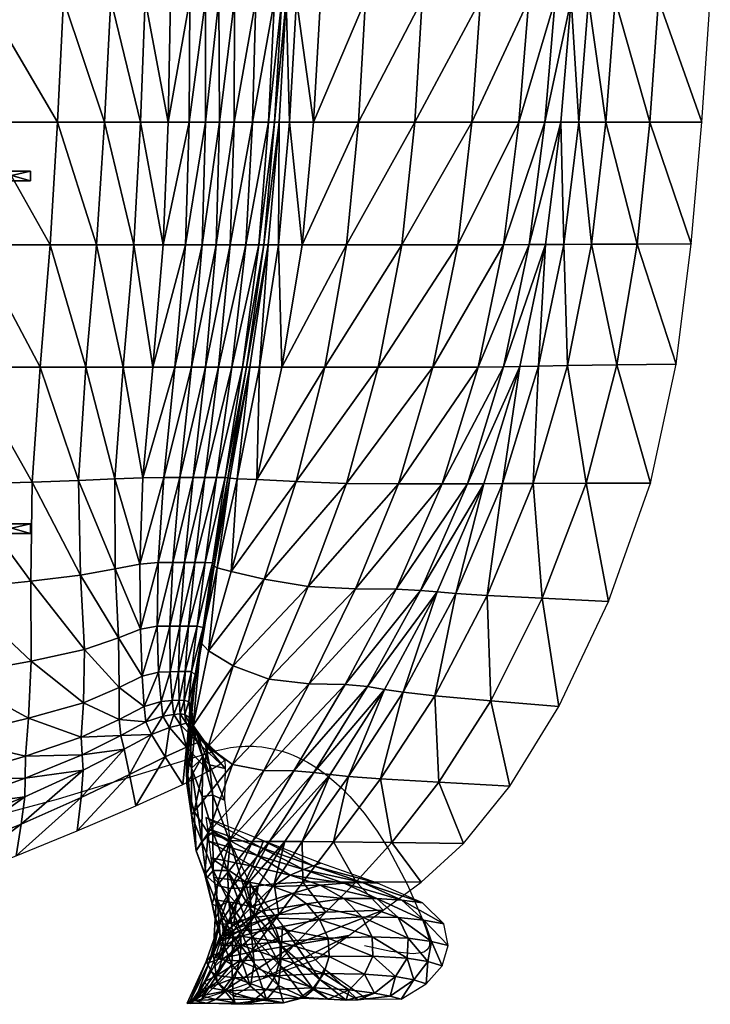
# Model space of a CAD drawing. Header units: inches. Extents: x 13.4 to 35.2, y -33.7 to 45.7.
# Tile 27 of 52: x 28.6 to 34.7, y 7.5 to 16.1. Entities that reach past the tile are written whole.
import ezdxf

# ---------------------------------------------------------------- set-up
doc = ezdxf.new("R2010")
doc.units = ezdxf.units.IN
doc.header["$MEASUREMENT"] = 0
doc.layers.get('0').update_dxf_attribs({"true_color": 0x737373})

# ---------------------------------------------------------------- blocks, each defined once
blk = doc.blocks.new('Box003')
at = {"color": 0}
mesh = blk.add_polyface(dxfattribs=at)
corners = [(0.5077, -6.1113, -0.4409), (0.8063, -6.1113, 0.1332), (0.8063, -6.1956, 0.1332), (0.5077, -6.1956, -0.4409), (0.4332, -6.1956, 0.0085), (0.2559, -6.1956, -0.5272), (0.0602, -6.1956, -0.0569), (0.4332, -6.1113, 0.0085), (0.2559, -6.1113, -0.5272), (2.1567, -6.754, 1.2188), (1.9648, -6.754, 0.9748), (1.8733, -7.8232, 1.0523), (2.3041, -6.754, 1.4484), (2.0653, -7.8232, 1.2884), (2.1908, -5.6848, 1.1491), (2.008, -5.6848, 0.9071), (2.1964, -4.6157, 1.0795), (2.0271, -4.6157, 0.8442), (0.8906, -7.8232, 0.4111), (0.9768, -6.754, 0.2627), (0.3242, -6.754, 0.1377), (0.2545, -7.8232, 0.2956), (1.2893, -7.8232, 0.5849), (1.3817, -6.754, 0.4563), (1.0413, -5.6848, 0.1905), (1.0949, -4.6157, 0.1565), (0.4124, -4.6157, 0.003), (0.3734, -5.6848, 0.0522), (1.4503, -5.6848, 0.3955), (1.507, -4.6157, 0.3687), (1.6157, -7.8232, 0.8082), (1.7088, -6.754, 0.7072), (1.7669, -5.6848, 0.6451), (1.8075, -4.6157, 0.6026)]
mesh.append_faces([[corners[k] for k in face] for face in [(0, 1, 2), (2, 3, 0), (3, 2, 4), (4, 5, 3), (6, 4, 7), (3, 5, 8), (8, 0, 3), (1, 7, 4), (4, 2, 1), (0, 8, 7), (7, 1, 0), (9, 10, 11), (12, 9, 13), (14, 15, 10), (10, 9, 14), (16, 17, 15), (15, 14, 16), (18, 19, 20), (20, 21, 18), (22, 23, 19), (19, 18, 22), (24, 25, 26), (26, 27, 24), (28, 29, 25), (25, 24, 28), (24, 19, 23), (23, 28, 24), (27, 20, 19), (19, 24, 27), (30, 31, 23), (11, 10, 31), (32, 33, 29), (29, 28, 32), (15, 17, 33), (33, 32, 15), (32, 31, 10), (10, 15, 32), (28, 23, 31), (31, 32, 28)]], dxfattribs={"vtx2": -1, "color": 0})
mesh = blk.add_polyface(dxfattribs=at)
corners = [(2.8799, -6.754, 4.624), (2.8423, -6.754, 3.9998), (2.6889, -7.8232, 4.0683), (2.1908, -5.6848, 1.1491), (2.3337, -5.6848, 1.3787), (2.332, -4.6157, 1.3091), (2.1964, -4.6157, 1.0795), (2.1567, -6.754, 1.2188), (2.3041, -6.754, 1.4484), (2.4548, -5.6848, 1.6034), (2.4268, -6.754, 1.673), (2.45, -4.6157, 1.5338), (2.5821, -5.6848, 1.9556), (2.5852, -4.6157, 1.8868), (2.5463, -6.754, 2.0247), (2.7435, -5.6848, 2.5681), (2.6838, -6.754, 2.6354), (2.7723, -4.6157, 2.5016), (2.8806, -5.6848, 3.2807), (2.9354, -4.6157, 3.2162), (2.7967, -6.754, 3.3466), (2.9354, -5.6848, 3.9337), (2.9985, -4.6157, 3.8687), (2.9748, -5.6848, 4.5568), (3.0374, -4.6157, 4.4902), (2.8026, -7.8232, 5.3175), (2.969, -6.754, 5.2483), (2.9993, -7.8232, 6.171), (3.1749, -6.754, 6.1015), (3.0657, -5.6848, 5.1798), (3.1277, -4.6157, 5.1118), (3.2746, -5.6848, 6.0322), (3.3362, -4.6157, 5.9629)]
mesh.append_faces([[corners[k] for k in face] for face in [(0, 1, 2), (3, 4, 5), (5, 6, 3), (7, 8, 4), (4, 3, 7), (9, 4, 8), (8, 10, 9), (11, 5, 4), (4, 9, 11), (9, 12, 13), (13, 11, 9), (10, 14, 12), (12, 9, 10), (15, 12, 14), (14, 16, 15), (17, 13, 12), (12, 15, 17), (15, 18, 19), (19, 17, 15), (16, 20, 18), (18, 15, 16), (21, 18, 20), (20, 1, 21), (22, 19, 18), (18, 21, 22), (21, 23, 24), (24, 22, 21), (1, 0, 23), (23, 21, 1), (25, 26, 0), (27, 28, 26), (29, 30, 24), (24, 23, 29), (31, 32, 30), (30, 29, 31), (29, 26, 28), (28, 31, 29), (23, 0, 26), (26, 29, 23)]], dxfattribs={"vtx2": -1, "color": 0})
mesh = blk.add_polyface(dxfattribs=at)
corners = [(3.6677, -5.6848, 7.343), (3.2746, -5.6848, 6.0322), (3.1749, -6.754, 6.1015), (3.7294, -4.6157, 7.2733), (3.3362, -4.6157, 5.9629), (4.1573, -5.6848, 8.8603), (4.2229, -4.6157, 8.7906), (3.5632, -6.754, 7.4126), (4.0451, -6.754, 8.9299), (4.6554, -5.6848, 10.3321), (4.5322, -6.754, 10.4017), (4.732, -4.6157, 10.2625), (5.0655, -5.6848, 11.5265), (5.1529, -4.6157, 11.4589), (4.933, -6.7538, 11.5942), (5.2911, -5.6848, 12.2117), (5.1561, -6.7531, 12.2734), (5.3816, -4.6157, 12.15), (5.4321, -5.6848, 12.6423), (5.521, -4.6157, 12.5885), (5.2985, -6.7522, 12.6961), (6.207, -5.6848, 14.3646), (6.2846, -4.6157, 14.3425), (5.9066, -4.6157, 13.5751), (5.8246, -5.6848, 13.6111), (6.6623, -5.6848, 15.2257), (6.7353, -4.6157, 15.2195), (6.0966, -6.7487, 14.3866), (6.5694, -6.747, 15.2319), (5.7002, -6.7503, 13.647), (5.5881, -5.6848, 13.0729), (5.674, -4.6157, 13.027), (5.457, -6.7514, 13.1187)]
mesh.append_faces([[corners[k] for k in face] for face in [(0, 1, 2), (3, 4, 1), (1, 0, 3), (0, 5, 6), (6, 3, 0), (7, 8, 5), (5, 0, 7), (9, 5, 8), (8, 10, 9), (11, 6, 5), (5, 9, 11), (9, 12, 13), (13, 11, 9), (10, 14, 12), (12, 9, 10), (15, 12, 14), (14, 16, 15), (17, 13, 12), (12, 15, 17), (15, 18, 19), (19, 17, 15), (16, 20, 18), (18, 15, 16), (21, 22, 23), (23, 24, 21), (25, 26, 22), (22, 21, 25), (21, 27, 28), (28, 25, 21), (24, 29, 27), (27, 21, 24), (30, 31, 19), (19, 18, 30), (24, 23, 31), (31, 30, 24), (30, 32, 29), (29, 24, 30), (18, 20, 32), (32, 30, 18)]], dxfattribs={"vtx2": -1, "color": 0})
mesh = blk.add_polyface(dxfattribs=at)
corners = [(2.9993, -7.8232, 6.171), (3.3729, -7.8232, 7.4822), (3.5632, -6.754, 7.4126), (3.8396, -7.8232, 8.9995), (4.0451, -6.754, 8.9299), (3.1241, -8.82, 7.5237), (3.5609, -8.8357, 9.041), (4.3159, -7.8232, 10.4713), (4.0159, -8.8409, 10.5128), (4.5322, -6.754, 10.4017), (4.7104, -7.8223, 11.6618), (4.933, -6.7538, 11.5942), (4.3981, -8.8407, 11.7022), (4.9321, -7.8196, 12.3351), (4.6165, -8.84, 12.372), (5.1561, -6.7531, 12.2734), (5.0755, -7.8161, 12.7498), (5.2985, -6.7522, 12.6961), (4.7611, -8.839, 12.7822), (3.1749, -6.754, 6.1015), (3.6677, -5.6848, 7.343), (5.9205, -7.802, 14.4087), (6.0966, -6.7487, 14.3866), (5.7002, -6.7503, 13.647), (5.4909, -7.8082, 13.6829), (6.4371, -7.795, 15.2381), (6.5694, -6.747, 15.2319), (5.653, -8.8351, 14.4145), (6.2139, -8.8332, 15.2265), (5.1898, -8.8368, 13.703), (5.2355, -7.8126, 13.1645), (5.457, -6.7514, 13.1187), (4.9224, -8.838, 13.1923)]
mesh.append_faces([[corners[k] for k in face] for face in [(0, 1, 2), (1, 3, 4), (4, 2, 1), (5, 6, 3), (3, 1, 5), (7, 3, 6), (6, 8, 7), (9, 4, 3), (3, 7, 9), (7, 10, 11), (11, 9, 7), (8, 12, 10), (10, 7, 8), (13, 10, 12), (12, 14, 13), (15, 11, 10), (10, 13, 15), (13, 16, 17), (17, 15, 13), (14, 18, 16), (16, 13, 14), (19, 2, 20), (21, 22, 23), (23, 24, 21), (25, 26, 22), (22, 21, 25), (21, 27, 28), (28, 25, 21), (24, 29, 27), (27, 21, 24), (30, 31, 17), (17, 16, 30), (24, 23, 31), (31, 30, 24), (30, 32, 29), (29, 24, 30), (16, 18, 32), (32, 30, 16)]], dxfattribs={"vtx2": -1, "color": 0})
mesh = blk.add_polyface(dxfattribs=at)
corners = [(0.5077, -9.1892, 0.0937), (0.8063, -9.1892, 0.6678), (0.8063, -9.2735, 0.6678), (0.5077, -9.2735, 0.0937), (0.4332, -9.2735, 0.5431), (0.2559, -9.2735, 0.0074), (0.0602, -9.2735, 0.4777), (0.4332, -9.1892, 0.5431), (0.2559, -9.1892, 0.0074), (2.0653, -7.8232, 1.2884), (1.8733, -7.8232, 1.0523), (1.7869, -8.787, 1.1718), (1.9693, -8.7836, 1.3908), (2.1567, -6.754, 1.2188), (2.1086, -8.7836, 1.6157), (2.2117, -7.8232, 1.518), (1.759, -9.54, 1.3655), (1.9212, -9.5264, 1.5587), (2.0466, -9.5264, 1.7694), (2.2237, -8.7836, 1.8387), (2.1497, -9.5264, 1.9878), (0.8906, -7.8232, 0.4111), (0.8216, -8.8243, 0.632), (1.2252, -8.8107, 0.7834), (1.2893, -7.8232, 0.5849), (0.2545, -7.8232, 0.2956), (0.1867, -8.8413, 0.5273), (0.8085, -9.6895, 0.9217), (1.2419, -9.6351, 1.054), (1.3817, -6.754, 0.4563), (1.6157, -7.8232, 0.8082), (1.7088, -6.754, 0.7072), (1.543, -8.7971, 0.9663), (1.5456, -9.5808, 1.1996)]
mesh.append_faces([[corners[k] for k in face] for face in [(0, 1, 2), (2, 3, 0), (3, 2, 4), (4, 5, 3), (6, 4, 7), (3, 5, 8), (8, 0, 3), (1, 7, 4), (4, 2, 1), (0, 8, 7), (7, 1, 0), (9, 10, 11), (11, 12, 9), (10, 9, 13), (12, 14, 15), (15, 9, 12), (12, 11, 16), (16, 17, 12), (17, 18, 14), (14, 12, 17), (19, 14, 18), (18, 20, 19), (21, 22, 23), (23, 24, 21), (25, 26, 22), (22, 21, 25), (27, 22, 26), (28, 23, 22), (29, 24, 30), (31, 30, 10), (30, 32, 11), (11, 10, 30), (24, 23, 32), (32, 30, 24), (33, 32, 23), (23, 28, 33), (16, 11, 32), (32, 33, 16)]], dxfattribs={"vtx2": -1, "color": 0})
mesh = blk.add_polyface(dxfattribs=at)
corners = [(2.0653, -7.8232, 1.2884), (2.2117, -7.8232, 1.518), (2.3041, -6.754, 1.4484), (2.3329, -7.8232, 1.7426), (2.1086, -8.7836, 1.6157), (2.2237, -8.7836, 1.8387), (2.4268, -6.754, 1.673), (2.4446, -7.8232, 2.0941), (2.5463, -6.754, 2.0247), (2.3264, -8.7836, 2.1902), (2.5625, -7.8232, 2.7042), (2.4285, -8.7836, 2.8003), (2.6838, -6.754, 2.6354), (2.6546, -7.8232, 3.4149), (2.7967, -6.754, 3.3466), (2.5041, -8.7845, 3.5076), (2.6889, -7.8232, 4.0683), (2.5269, -8.7875, 4.1507), (2.8423, -6.754, 3.9998), (2.72, -7.8232, 4.6929), (2.8799, -6.754, 4.624), (2.5458, -8.7914, 4.7617), (3.3729, -7.8232, 7.4822), (2.9993, -7.8232, 6.171), (2.7817, -8.8034, 6.2159), (3.1241, -8.82, 7.5237), (3.5632, -6.754, 7.4126), (3.1749, -6.754, 6.1015), (2.1497, -9.5264, 1.9878), (2.2408, -9.5264, 2.3393), (2.3308, -9.5264, 2.9494), (2.3947, -9.5303, 3.6464), (2.4077, -9.542, 4.2588), (2.8026, -7.8232, 5.3175), (2.969, -6.754, 5.2483), (2.6098, -8.7952, 5.3727)]
mesh.append_faces([[corners[k] for k in face] for face in [(0, 1, 2), (3, 1, 4), (4, 5, 3), (6, 2, 1), (1, 3, 6), (3, 7, 8), (8, 6, 3), (5, 9, 7), (7, 3, 5), (10, 7, 9), (9, 11, 10), (12, 8, 7), (7, 10, 12), (10, 13, 14), (14, 12, 10), (11, 15, 13), (13, 10, 11), (16, 13, 15), (15, 17, 16), (18, 14, 13), (13, 16, 18), (16, 19, 20), (17, 21, 19), (19, 16, 17), (22, 23, 24), (24, 25, 22), (26, 27, 23), (9, 5, 28), (11, 9, 29), (15, 11, 30), (17, 15, 31), (21, 17, 32), (20, 19, 33), (34, 33, 23), (33, 35, 24), (24, 23, 33), (19, 21, 35), (35, 33, 19)]], dxfattribs={"vtx2": -1, "color": 0})
mesh = blk.add_polyface(dxfattribs=at)
corners = [(-0.9218, -11.9844, 1.3868), (0.0505, -11.6618, 1.3202), (0.0628, -11.4233, 1.3637), (-0.9292, -12.2047, 1.212), (0.04, -11.8562, 1.1886), (-0.8575, -9.8527, 0.8223), (0.1429, -9.7575, 0.834), (0.1867, -8.8413, 0.5273), (-0.8822, -10.6931, 1.1552), (0.1125, -10.5146, 1.1222), (-0.9, -11.2933, 1.3777), (0.0846, -11.0553, 1.2982), (-0.9125, -11.7062, 1.4637), (0.7605, -11.4078, 1.4103), (0.7634, -11.2153, 1.4282), (1.2581, -11.2045, 1.5773), (1.2491, -11.0501, 1.5748), (0.7556, -11.57, 1.2931), (1.2666, -11.3383, 1.4634), (0.8085, -9.6895, 0.9217), (0.8216, -8.8243, 0.632), (1.2419, -9.6351, 1.054), (0.8108, -10.3871, 1.1931), (1.2767, -10.2854, 1.316), (0.7879, -10.8853, 1.3588), (1.2672, -10.7504, 1.4887), (0.7251, -11.8088, 1.0643), (1.2469, -11.5764, 1.2005), (0.6817, -12.0859, 0.7797), (1.2131, -11.8668, 0.8632), (0.0239, -12.0914, 0.9895), (0.005, -12.347, 0.7566), (-0.936, -12.4437, 1.0044), (-0.9425, -12.692, 0.7803)]
mesh.append_faces([[corners[k] for k in face] for face in [(0, 1, 2), (3, 4, 1), (5, 6, 7), (8, 9, 6), (6, 5, 8), (10, 11, 9), (9, 8, 10), (12, 2, 11), (11, 10, 12), (13, 14, 2), (2, 1, 13), (15, 16, 14), (14, 13, 15), (13, 17, 18), (18, 15, 13), (1, 4, 17), (17, 13, 1), (7, 6, 19), (20, 19, 21), (19, 22, 23), (6, 9, 22), (22, 19, 6), (24, 22, 9), (9, 11, 24), (22, 24, 25), (24, 14, 16), (16, 25, 24), (11, 2, 14), (14, 24, 11), (26, 27, 18), (18, 17, 26), (28, 29, 27), (27, 26, 28), (26, 30, 31), (31, 28, 26), (17, 4, 30), (30, 26, 17), (32, 30, 4), (33, 31, 30)]], dxfattribs={"vtx2": -1, "color": 0})
mesh = blk.add_polyface(dxfattribs=at)
corners = [(2.2045, -10.888, 3.0604), (2.1517, -10.853, 2.7826), (2.2029, -10.9485, 2.7592), (2.188, -10.7386, 3.0552), (2.2355, -11.0207, 3.6009), (2.2103, -10.8026, 3.5102), (2.1497, -9.5264, 1.9878), (2.2408, -9.5264, 2.3393), (2.3264, -8.7836, 2.1902), (2.3308, -9.5264, 2.9494), (2.185, -10.0811, 2.5037), (2.2608, -10.0811, 3.0703), (2.4285, -8.7836, 2.8003), (2.3947, -9.5303, 3.6464), (2.5041, -8.7845, 3.5076), (2.3126, -10.093, 3.7186), (2.4077, -9.542, 4.2588), (2.3169, -10.1284, 4.2977), (2.3008, -10.1757, 4.8422), (2.408, -9.5576, 4.8288), (2.1471, -10.7298, 2.746), (2.21, -10.4774, 3.082), (2.156, -10.4774, 2.6462), (2.2435, -10.5052, 3.6113), (2.2401, -10.5886, 4.1725), (2.1979, -10.9703, 4.1785), (2.2183, -10.6998, 4.7498), (2.1863, -10.9808, 4.6698), (2.5742, -10.427, 7.4713), (2.3586, -10.2977, 6.1801), (2.2253, -10.9466, 6.1451), (2.3558, -11.131, 7.4445), (2.4341, -9.5732, 5.3988), (2.291, -10.223, 5.3867), (2.1964, -10.811, 5.3271)]
mesh.append_faces([[corners[k] for k in face] for face in [(0, 1, 2), (1, 0, 3), (0, 4, 5), (5, 3, 0), (6, 7, 8), (9, 7, 10), (10, 11, 9), (7, 9, 12), (9, 13, 14), (11, 15, 13), (13, 9, 11), (16, 13, 15), (15, 17, 16), (17, 18, 19), (19, 16, 17), (20, 3, 21), (11, 10, 22), (22, 21, 11), (21, 23, 15), (15, 11, 21), (3, 5, 23), (23, 21, 3), (24, 23, 5), (5, 25, 24), (17, 15, 23), (23, 24, 17), (24, 26, 18), (18, 17, 24), (25, 27, 26), (26, 24, 25), (28, 29, 30), (30, 31, 28), (32, 33, 29), (19, 18, 33), (33, 32, 19), (34, 33, 18), (18, 26, 34), (30, 29, 33), (33, 34, 30)]], dxfattribs={"vtx2": -1, "color": 0})
mesh = blk.add_polyface(dxfattribs=at)
corners = [(2.3947, -9.5303, 3.6464), (2.4077, -9.542, 4.2588), (2.5269, -8.7875, 4.1507), (2.408, -9.5576, 4.8288), (2.5458, -8.7914, 4.7617), (2.8441, -9.6723, 7.5089), (2.5561, -9.6057, 6.2114), (2.3586, -10.2977, 6.1801), (2.5742, -10.427, 7.4713), (3.1241, -8.82, 7.5237), (2.7817, -8.8034, 6.2159), (3.2291, -9.7349, 9.0262), (3.5609, -8.8357, 9.041), (2.8846, -10.5444, 8.9886), (3.6418, -9.7558, 10.498), (3.2361, -10.5836, 10.4604), (4.0159, -8.8409, 10.5128), (3.5497, -10.5898, 11.6497), (3.9964, -9.7593, 11.6879), (2.3558, -11.131, 7.4445), (2.5678, -11.2877, 8.9618), (2.8412, -11.3399, 10.4336), (2.356, -11.883, 8.9428), (3.1026, -11.3442, 11.6184), (2.5446, -11.9511, 10.4153), (3.2788, -11.3571, 12.2746), (2.742, -11.9584, 11.5941), (3.7464, -10.6086, 12.3195), (3.4206, -11.3744, 12.6665), (3.8929, -10.6336, 12.7295), (2.8911, -11.9607, 12.2319), (2.4341, -9.5732, 5.3988), (2.6098, -8.7952, 5.3727), (2.396, -11.5546, 3.9245), (2.3689, -11.2907, 3.2121), (2.4974, -11.5998, 3.3426), (2.5048, -11.3241, 2.5705), (2.5019, -11.2461, 2.0644), (2.3339, -11.1178, 2.679), (2.4624, -11.2818, 1.7252), (2.3101, -11.0711, 2.3096), (3.1743, -11.9603, 12.9665), (3.5789, -11.3916, 13.0584)]
mesh.append_faces([[corners[k] for k in face] for face in [(0, 1, 2), (1, 3, 4), (5, 6, 7), (7, 8, 5), (9, 10, 6), (6, 5, 9), (5, 11, 12), (12, 9, 5), (8, 13, 11), (11, 5, 8), (14, 11, 13), (13, 15, 14), (16, 12, 11), (15, 17, 18), (18, 14, 15), (19, 20, 13), (13, 8, 19), (21, 20, 22), (15, 13, 20), (20, 21, 15), (21, 23, 17), (17, 15, 21), (23, 21, 24), (25, 23, 26), (27, 17, 23), (23, 25, 27), (25, 28, 29), (28, 25, 30), (31, 32, 4), (4, 3, 31), (6, 10, 32), (32, 31, 6), (7, 6, 31), (33, 34, 35), (36, 35, 34), (37, 36, 38), (39, 37, 40), (41, 42, 28)]], dxfattribs={"vtx2": -1, "color": 0})
mesh = blk.add_polyface(dxfattribs=at)
corners = [(3.2291, -9.7349, 9.0262), (3.6418, -9.7558, 10.498), (4.0159, -8.8409, 10.5128), (3.9964, -9.7593, 11.6879), (4.3981, -8.8407, 11.7022), (4.2068, -9.7696, 12.3594), (3.5497, -10.5898, 11.6497), (3.7464, -10.6086, 12.3195), (4.6165, -8.84, 12.372), (4.3534, -9.7833, 12.7717), (4.7611, -8.839, 12.7822), (3.8929, -10.6336, 12.7295), (3.2788, -11.3571, 12.2746), (5.2684, -9.8382, 14.3878), (5.653, -8.8351, 14.4145), (5.1898, -8.8368, 13.703), (4.7902, -9.8142, 13.6911), (5.8488, -9.8657, 15.1792), (6.2139, -8.8332, 15.2265), (4.8213, -10.7336, 14.3195), (5.4154, -10.7836, 15.0897), (4.333, -10.6898, 13.6394), (4.3666, -11.4434, 14.2008), (3.8592, -11.4132, 13.5399), (4.9875, -11.4779, 14.9514), (4.5818, -11.9785, 14.7703), (3.9571, -11.9693, 14.052), (4.5165, -9.797, 13.184), (4.9224, -8.838, 13.1923), (4.056, -10.6586, 13.1394), (3.5789, -11.3916, 13.0584), (3.4206, -11.3744, 12.6665), (3.449, -11.9625, 13.4215)]
mesh.append_faces([[corners[k] for k in face] for face in [(0, 1, 2), (1, 3, 4), (4, 2, 1), (5, 3, 6), (6, 7, 5), (8, 4, 3), (3, 5, 8), (5, 9, 10), (10, 8, 5), (7, 11, 9), (9, 5, 7), (11, 7, 12), (13, 14, 15), (15, 16, 13), (17, 18, 14), (14, 13, 17), (13, 19, 20), (20, 17, 13), (16, 21, 19), (19, 13, 16), (22, 19, 21), (21, 23, 22), (24, 20, 19), (19, 22, 24), (25, 24, 22), (26, 22, 23), (27, 28, 10), (10, 9, 27), (16, 15, 28), (28, 27, 16), (27, 29, 21), (21, 16, 27), (9, 11, 29), (29, 27, 9), (30, 29, 11), (11, 31, 30), (23, 21, 29), (29, 30, 23), (32, 23, 30)]], dxfattribs={"vtx2": -1, "color": 0})
mesh = blk.add_polyface(dxfattribs=at)
corners = [(2.1471, -10.7298, 2.746), (2.104, -10.7279, 2.5151), (2.1108, -10.8453, 2.561), (1.9212, -9.5264, 1.5587), (1.759, -9.54, 1.3655), (1.7649, -10.1081, 1.5808), (1.9098, -10.0821, 1.7577), (2.0205, -10.0814, 1.9581), (2.0466, -9.5264, 1.7694), (2.1497, -9.5264, 1.9878), (2.1086, -10.0811, 2.1699), (2.185, -10.0811, 2.5037), (2.2408, -9.5264, 2.3393), (1.9238, -10.4814, 1.9532), (1.7804, -10.5174, 1.7649), (1.7985, -10.7816, 1.8883), (1.9466, -10.7379, 2.0957), (2.0248, -10.4784, 2.1604), (2.0424, -10.7312, 2.3143), (2.0983, -10.4774, 2.3652), (2.156, -10.4774, 2.6462), (2.21, -10.4774, 3.082), (1.2767, -10.2854, 1.316), (1.2419, -9.6351, 1.054), (0.8085, -9.6895, 0.9217), (1.2672, -10.7504, 1.4887), (0.8108, -10.3871, 1.1931), (1.5456, -9.5808, 1.1996), (1.5743, -10.1841, 1.4394), (1.5797, -10.6174, 1.6171), (1.58, -10.8956, 1.7215)]
mesh.append_faces([[corners[k] for k in face] for face in [(0, 1, 2), (3, 4, 5), (5, 6, 3), (6, 7, 8), (8, 3, 6), (9, 8, 7), (7, 10, 9), (10, 11, 12), (12, 9, 10), (13, 14, 15), (15, 16, 13), (6, 5, 14), (14, 13, 6), (13, 17, 7), (7, 6, 13), (16, 18, 17), (17, 13, 16), (19, 17, 18), (18, 1, 19), (10, 7, 17), (17, 19, 10), (19, 20, 11), (11, 10, 19), (1, 0, 20), (20, 19, 1), (21, 20, 0), (22, 23, 24), (25, 22, 26), (27, 28, 5), (5, 4, 27), (23, 22, 28), (28, 27, 23), (29, 28, 22), (22, 25, 29), (14, 5, 28), (28, 29, 14), (29, 30, 15), (15, 14, 29), (30, 29, 25)]], dxfattribs={"vtx2": -1, "color": 0})
mesh = blk.add_polyface(dxfattribs=at)
corners = [(1.9617, -10.8654, 2.1358), (1.8124, -10.9145, 1.9214), (1.8602, -11.0251, 1.827), (2.0185, -10.965, 2.0436), (1.9466, -10.7379, 2.0957), (1.7985, -10.7816, 1.8883), (2.0561, -10.8533, 2.3579), (2.0424, -10.7312, 2.3143), (2.1142, -10.9425, 2.2715), (2.1108, -10.8453, 2.561), (2.1644, -10.9272, 2.4951), (2.104, -10.7279, 2.5151), (2.1517, -10.853, 2.7826), (2.1471, -10.7298, 2.746), (2.2029, -10.9485, 2.7592), (2.188, -10.7386, 3.0552), (1.5934, -11.0338, 1.7414), (1.58, -10.8956, 1.7215), (1.2491, -11.0501, 1.5748), (1.2581, -11.2045, 1.5773), (1.6222, -11.1531, 1.6375), (1.2666, -11.3383, 1.4634), (1.2672, -10.7504, 1.4887), (2.1964, -10.811, 5.3271), (2.1648, -11.2171, 5.1064), (2.171, -11.4561, 6.0737), (2.1665, -11.138, 1.7891), (1.9794, -11.2224, 1.5679), (2.1345, -11.463, 1.2264), (1.669, -11.3748, 1.37), (1.7248, -11.6476, 1.0209), (1.2469, -11.5764, 1.2005), (1.2131, -11.8668, 0.8632)]
mesh.append_faces([[corners[k] for k in face] for face in [(0, 1, 2), (2, 3, 0), (4, 5, 1), (1, 0, 4), (0, 6, 7), (7, 4, 0), (3, 8, 6), (6, 0, 3), (9, 6, 8), (8, 10, 9), (11, 7, 6), (6, 9, 11), (9, 12, 13), (10, 14, 12), (12, 9, 10), (15, 13, 12), (16, 17, 18), (18, 19, 16), (1, 5, 17), (17, 16, 1), (16, 20, 2), (2, 1, 16), (19, 21, 20), (20, 16, 19), (22, 18, 17), (23, 24, 25), (8, 3, 26), (26, 27, 28), (3, 2, 27), (27, 26, 3), (29, 27, 2), (2, 20, 29), (30, 28, 27), (27, 29, 30), (29, 31, 32), (32, 30, 29), (20, 21, 31), (31, 29, 20)]], dxfattribs={"vtx2": -1, "color": 0})
mesh = blk.add_polyface(dxfattribs=at)
corners = [(2.2029, -10.9485, 2.7592), (2.2635, -11.0355, 3.1089), (2.2045, -10.888, 3.0604), (2.3096, -11.2286, 3.6957), (2.2355, -11.0207, 3.6009), (2.2109, -11.3213, 4.6108), (2.3042, -11.5679, 4.6707), (2.1979, -10.9703, 4.1785), (2.2103, -10.8026, 3.5102), (2.1648, -11.2171, 5.1064), (2.1863, -10.9808, 4.6698), (2.2101, -11.7297, 5.9333), (2.171, -11.4561, 6.0737), (2.3019, -11.9609, 5.9359), (2.233, -11.698, 7.424), (2.3558, -11.131, 7.4445), (2.2253, -10.9466, 6.1451), (2.356, -11.883, 8.9428), (2.5678, -11.2877, 8.9618), (2.1964, -10.811, 5.3271), (2.2183, -10.6998, 4.7498), (2.396, -11.5546, 3.9245), (2.396, -11.8746, 4.832), (2.3689, -11.2907, 3.2121), (2.3339, -11.1178, 2.679), (2.5048, -11.3241, 2.5705), (2.3101, -11.0711, 2.3096), (2.1644, -10.9272, 2.4951), (2.5019, -11.2461, 2.0644), (2.2651, -11.096, 2.0357), (2.4624, -11.2818, 1.7252), (2.1142, -10.9425, 2.2715), (2.1665, -11.138, 1.7891), (2.3601, -11.3476, 1.4535), (2.1345, -11.463, 1.2264)]
mesh.append_faces([[corners[k] for k in face] for face in [(0, 1, 2), (1, 3, 4), (4, 2, 1), (5, 4, 3), (3, 6, 5), (7, 8, 4), (4, 5, 7), (5, 9, 10), (10, 7, 5), (11, 12, 9), (9, 5, 11), (5, 6, 13), (13, 11, 5), (14, 12, 11), (15, 16, 12), (12, 14, 15), (14, 17, 18), (18, 15, 14), (12, 16, 19), (20, 10, 9), (9, 19, 20), (6, 3, 21), (21, 22, 6), (23, 21, 3), (3, 1, 23), (23, 24, 25), (1, 0, 24), (24, 23, 1), (26, 24, 0), (0, 27, 26), (24, 26, 28), (26, 29, 30), (27, 31, 29), (29, 26, 27), (32, 29, 31), (33, 30, 29), (29, 32, 33), (34, 33, 32)]], dxfattribs={"vtx2": -1, "color": 0})
mesh = blk.add_polyface(dxfattribs=at)
corners = [(2.2501, -12.0415, 7.4057), (2.2101, -11.7297, 5.9333), (2.3019, -11.9609, 5.9359), (2.3414, -12.2789, 7.3917), (2.233, -11.698, 7.424), (2.3262, -12.2488, 8.9288), (2.356, -11.883, 8.9428), (2.3903, -12.5077, 8.9177), (2.4338, -12.3439, 10.4034), (2.5446, -11.9511, 10.4153), (2.5548, -12.3686, 11.5774), (2.742, -11.9584, 11.5941), (2.8911, -11.9607, 12.2319), (2.6707, -12.3648, 12.1989), (2.8412, -11.3399, 10.4336), (2.7256, -12.5486, 5.3929), (2.524, -12.2114, 5.0782), (2.5474, -11.9694, 4.1047), (2.7224, -12.3294, 4.5805), (2.6005, -12.4979, 10.3765), (2.6799, -12.309, 8.9905), (2.4015, -12.2753, 8.9924), (2.4375, -12.4708, 10.3838), (2.7374, -12.5288, 10.371), (2.3493, -11.8457, 5.8055), (2.3628, -11.9581, 6.6731), (2.7859, -12.0818, 6.6857), (2.816, -12.0121, 5.8559), (2.8388, -11.9544, 5.1411), (2.3367, -11.7495, 5.0402), (2.3784, -12.1028, 7.7454), (2.7411, -12.1756, 7.7454), (2.4415, -12.5277, 7.3842), (2.4006, -12.2118, 5.9725), (2.5353, -12.4833, 6.0915), (2.396, -11.8746, 4.832), (2.3042, -11.5679, 4.6707), (2.396, -11.5546, 3.9245), (2.4974, -11.5998, 3.3426)]
mesh.append_faces([[corners[k] for k in face] for face in [(0, 1, 2), (2, 3, 0), (1, 0, 4), (0, 5, 6), (6, 4, 0), (3, 7, 5), (5, 0, 3), (8, 5, 7), (9, 6, 5), (5, 8, 9), (8, 10, 11), (11, 9, 8), (12, 11, 10), (10, 13, 12), (6, 9, 14), (15, 16, 17), (17, 18, 15), (19, 20, 21), (21, 22, 19), (20, 19, 23), (24, 25, 26), (26, 27, 24), (27, 28, 29), (29, 24, 27), (30, 21, 20), (20, 31, 30), (31, 26, 25), (25, 30, 31), (7, 3, 32), (32, 33, 34), (3, 2, 33), (33, 32, 3), (35, 33, 2), (2, 36, 35), (16, 34, 33), (33, 35, 16), (35, 37, 17), (17, 16, 35), (38, 17, 37)]], dxfattribs={"vtx2": -1, "color": 0})
mesh = blk.add_polyface(dxfattribs=at)
corners = [(2.6707, -12.3648, 12.1989), (2.7924, -12.3468, 12.5442), (3.0244, -11.9605, 12.5992), (2.8911, -11.9607, 12.2319), (2.5446, -11.9511, 10.4153), (2.742, -11.9584, 11.5941), (3.1026, -11.3442, 11.6184), (3.2788, -11.3571, 12.2746), (3.4206, -11.3744, 12.6665), (3.1828, -12.316, 13.3131), (2.972, -12.5963, 13.2016), (3.3807, -12.5762, 13.7295), (2.7224, -12.3294, 4.5805), (3.0028, -12.6925, 4.8964), (2.9956, -12.8713, 5.6879), (2.7256, -12.5486, 5.3929), (3.4011, -12.8019, 8.9887), (3.3261, -12.6414, 8.9887), (2.9417, -12.7141, 10.3692), (2.8813, -12.625, 10.3692), (2.622, -12.7434, 11.4958), (3.2126, -12.504, 8.9887), (2.8221, -12.5672, 10.3692), (3.0882, -12.4121, 8.9887), (2.6067, -12.7146, 11.4925), (2.9212, -12.3517, 8.9891), (2.7374, -12.5288, 10.371), (3.5394, -12.4574, 7.7454), (3.3336, -12.342, 7.7454), (3.0706, -12.2536, 7.7454), (3.5432, -12.3224, 6.7109), (3.1867, -12.2038, 6.6983), (2.6799, -12.309, 8.9905), (2.816, -12.0121, 5.8559), (2.7859, -12.0818, 6.6857), (3.2707, -12.1719, 5.9064), (3.3386, -12.1489, 5.242), (2.8388, -11.9544, 5.1411), (2.7411, -12.1756, 7.7454), (2.7281, -12.9261, 13.0738), (2.9307, -12.3289, 12.8895), (3.1743, -11.9603, 12.9665), (3.449, -11.9625, 13.4215), (2.75, -12.6221, 12.8109)]
mesh.append_faces([[corners[k] for k in face] for face in [(0, 1, 2), (2, 3, 0), (4, 5, 6), (5, 3, 7), (3, 2, 8), (9, 10, 11), (12, 13, 14), (14, 15, 12), (16, 17, 18), (18, 19, 20), (17, 21, 19), (19, 18, 17), (22, 19, 21), (21, 23, 22), (19, 22, 24), (23, 25, 26), (26, 22, 23), (23, 21, 27), (28, 29, 25), (25, 23, 28), (30, 31, 29), (26, 25, 32), (33, 34, 31), (31, 35, 33), (35, 36, 37), (37, 33, 35), (38, 32, 25), (25, 29, 38), (29, 31, 34), (34, 38, 29), (11, 10, 39), (40, 41, 2), (2, 1, 40), (9, 42, 41), (41, 40, 9), (40, 43, 10), (10, 9, 40), (43, 40, 1), (8, 2, 41)]], dxfattribs={"vtx2": -1, "color": 0})
mesh = blk.add_polyface(dxfattribs=at)
corners = [(3.6461, -12.3131, 13.8934), (3.9571, -11.9693, 14.052), (3.449, -11.9625, 13.4215), (3.1828, -12.316, 13.3131), (4.2149, -12.3154, 14.5521), (4.5818, -11.9785, 14.7703), (3.3807, -12.5762, 13.7295), (3.8827, -12.5591, 14.3259), (4.3666, -11.4434, 14.2008), (3.8592, -11.4132, 13.5399), (4.4497, -12.8672, 5.4674), (4.4112, -12.6795, 5.4596), (4.2363, -12.6472, 6.0151), (4.0141, -12.6233, 6.7255), (4.1014, -12.8037, 6.7265), (4.3035, -12.8312, 6.0191), (4.0444, -12.4708, 5.9966), (3.828, -12.456, 6.7209), (4.2248, -12.4938, 5.4225), (3.6971, -12.6162, 7.7454), (3.7874, -12.7929, 7.7454), (3.3261, -12.6414, 8.9887), (3.4011, -12.8019, 8.9887), (3.5394, -12.4574, 7.7454), (3.2126, -12.504, 8.9887), (3.7014, -12.3186, 5.9568), (3.8339, -12.3228, 5.3429), (3.5432, -12.3224, 6.7109), (3.2707, -12.1719, 5.9064), (3.1867, -12.2038, 6.6983), (3.3386, -12.1489, 5.242), (3.3336, -12.342, 7.7454), (3.0882, -12.4121, 8.9887), (3.0706, -12.2536, 7.7454), (3.1082, -12.86, 13.5644), (3.5813, -12.7801, 14.1206), (3.5789, -11.3916, 13.0584), (3.1743, -11.9603, 12.9665)]
mesh.append_faces([[corners[k] for k in face] for face in [(0, 1, 2), (2, 3, 0), (4, 5, 1), (1, 0, 4), (0, 6, 7), (7, 4, 0), (6, 0, 3), (8, 1, 5), (9, 2, 1), (10, 11, 12), (13, 14, 15), (15, 12, 13), (12, 16, 17), (17, 13, 12), (11, 18, 16), (16, 12, 11), (19, 20, 14), (14, 13, 19), (21, 22, 20), (20, 19, 21), (19, 23, 24), (24, 21, 19), (13, 17, 23), (23, 19, 13), (25, 16, 18), (18, 26, 25), (27, 17, 16), (16, 25, 27), (25, 28, 29), (29, 27, 25), (26, 30, 28), (28, 25, 26), (31, 23, 17), (17, 27, 31), (23, 31, 32), (33, 31, 27), (34, 35, 7), (7, 6, 34), (36, 37, 2)]], dxfattribs={"vtx2": -1, "color": 0})
mesh = blk.add_polyface(dxfattribs=at)
corners = [(2.3903, -12.5077, 8.9177), (2.4161, -12.6336, 10.3936), (2.4338, -12.3439, 10.4034), (2.4506, -12.6822, 11.5623), (2.5548, -12.3686, 11.5774), (2.6707, -12.3648, 12.1989), (2.5258, -12.6794, 12.1666), (2.6296, -12.6507, 12.4888), (2.7924, -12.3468, 12.5442), (2.7348, -12.7765, 6.3416), (2.5353, -12.4833, 6.0915), (2.524, -12.2114, 5.0782), (2.7256, -12.5486, 5.3929), (2.622, -12.7434, 11.4958), (2.6381, -12.786, 11.4994), (2.9417, -12.7141, 10.3692), (2.6067, -12.7146, 11.4925), (2.8813, -12.625, 10.3692), (2.8221, -12.5672, 10.3692), (2.7374, -12.5288, 10.371), (2.5802, -12.6901, 11.4914), (2.6005, -12.4979, 10.3765), (2.5307, -12.6605, 11.4942), (2.4375, -12.4708, 10.3838), (2.4698, -12.6284, 11.4989), (2.972, -12.5963, 13.2016), (2.75, -12.6221, 12.8109), (2.534, -12.9646, 12.7143), (2.3986, -12.936, 10.3819), (2.4602, -12.7824, 8.9073), (2.4415, -12.5277, 7.3842), (2.5722, -12.7785, 7.4268), (2.513, -12.7615, 11.9645), (2.5104, -12.7412, 11.9506), (2.5111, -12.7821, 11.9776), (2.4844, -12.737, 12.0794), (2.4803, -12.7582, 12.1107), (2.4985, -12.7153, 11.9343), (2.4819, -12.6868, 11.9168), (2.485, -12.7162, 12.0357), (2.4839, -12.6956, 11.9859)]
mesh.append_faces([[corners[k] for k in face] for face in [(0, 1, 2), (1, 3, 4), (4, 2, 1), (5, 4, 3), (3, 6, 5), (6, 7, 8), (8, 5, 6), (9, 10, 11), (11, 12, 9), (13, 14, 15), (16, 13, 17), (18, 19, 20), (20, 16, 18), (21, 22, 20), (20, 19, 21), (23, 24, 22), (22, 21, 23), (25, 26, 27), (3, 1, 28), (1, 0, 29), (30, 29, 0), (29, 30, 31), (10, 31, 30), (32, 16, 20), (20, 33, 32), (34, 13, 16), (16, 32, 34), (33, 35, 36), (36, 32, 33), (37, 22, 24), (24, 38, 37), (33, 20, 22), (22, 37, 33), (37, 39, 35), (35, 33, 37), (38, 40, 39), (39, 37, 38), (8, 7, 26)]], dxfattribs={"vtx2": -1, "color": 0})
mesh = blk.add_polyface(dxfattribs=at)
corners = [(2.7557, -13.0219, 7.5627), (2.5722, -12.7785, 7.4268), (2.5353, -12.4833, 6.0915), (2.7348, -12.7765, 6.3416), (2.7239, -13.2205, 8.8223), (2.5625, -13.0332, 8.8811), (2.6301, -13.0003, 11.5113), (2.5885, -13.1481, 11.5155), (2.9433, -13.133, 10.3692), (2.6443, -12.8643, 11.5042), (2.9826, -12.9835, 10.3692), (2.6381, -12.786, 11.4994), (2.9824, -12.8338, 10.3692), (2.534, -12.9646, 12.7143), (2.7281, -12.9261, 13.0738), (2.972, -12.5963, 13.2016), (2.3002, -13.3319, 12.6086), (2.75, -12.6221, 12.8109), (2.6296, -12.6507, 12.4888), (2.4411, -12.9894, 12.4202), (2.3986, -12.936, 10.3819), (2.3392, -13.007, 11.5431), (2.4506, -12.6822, 11.5623), (2.4339, -13.1834, 10.2516), (2.4602, -12.7824, 8.9073), (2.4161, -12.6336, 10.3936), (2.4743, -12.9909, 12.0397), (2.4999, -12.8691, 12.0113), (2.4303, -13.1276, 12.0564), (2.4168, -12.9684, 12.2613), (2.3703, -13.0892, 12.2945), (2.4524, -12.861, 12.2044), (2.5095, -12.8087, 11.9919), (2.622, -12.7434, 11.4958), (2.5111, -12.7821, 11.9776), (2.4684, -12.8069, 12.1656), (2.4744, -12.7811, 12.137), (2.513, -12.7615, 11.9645), (2.4803, -12.7582, 12.1107), (2.3647, -13.0142, 12.1262), (2.5258, -12.6794, 12.1666)]
mesh.append_faces([[corners[k] for k in face] for face in [(0, 1, 2), (2, 3, 0), (4, 5, 1), (1, 0, 4), (6, 7, 8), (9, 6, 10), (11, 9, 12), (13, 14, 15), (14, 13, 16), (17, 18, 19), (19, 13, 17), (20, 21, 22), (21, 20, 23), (20, 24, 5), (5, 23, 20), (24, 20, 25), (1, 5, 24), (26, 6, 9), (9, 27, 26), (28, 7, 6), (6, 26, 28), (26, 29, 30), (30, 28, 26), (27, 31, 29), (29, 26, 27), (32, 11, 33), (33, 34, 32), (27, 9, 11), (11, 32, 27), (32, 35, 31), (31, 27, 32), (34, 36, 35), (35, 32, 34), (37, 38, 36), (36, 34, 37), (39, 40, 22), (22, 21, 39), (19, 18, 40), (40, 39, 19)]], dxfattribs={"vtx2": -1, "color": 0})
mesh = blk.add_polyface(dxfattribs=at)
corners = [(2.7256, -12.5486, 5.3929), (2.9956, -12.8713, 5.6879), (2.9856, -13.047, 6.5866), (2.7348, -12.7765, 6.3416), (2.7557, -13.0219, 7.5627), (2.9696, -13.2165, 7.6997), (2.8653, -13.3391, 8.9471), (2.7239, -13.2205, 8.8223), (3.0117, -13.3676, 8.9887), (2.6645, -13.3801, 10.3692), (3.1514, -13.3268, 8.9887), (2.7663, -13.3361, 10.3692), (3.3286, -13.1644, 5.8746), (3.0028, -12.6925, 4.8964), (3.3688, -13.0714, 5.1786), (3.2742, -13.25, 6.6904), (3.1917, -13.321, 7.7454), (3.4031, -13.3338, 7.7454), (2.8652, -13.2521, 10.3692), (3.2732, -13.2378, 8.9887), (2.9433, -13.133, 10.3692), (2.5885, -13.1481, 11.5155), (3.3638, -13.1125, 8.9887), (2.9826, -12.9835, 10.3692), (3.4101, -12.9631, 8.9887), (2.6301, -13.0003, 11.5113), (2.9824, -12.8338, 10.3692), (2.6443, -12.8643, 11.5042), (3.4011, -12.8019, 8.9887), (2.9417, -12.7141, 10.3692), (2.6381, -12.786, 11.4994), (2.8322, -13.1541, 13.3989), (3.2953, -12.9899, 13.9258), (3.5813, -12.7801, 14.1206), (3.1082, -12.86, 13.5644), (2.7281, -12.9261, 13.0738), (2.4677, -13.2807, 12.9379), (3.3807, -12.5762, 13.7295)]
mesh.append_faces([[corners[k] for k in face] for face in [(0, 1, 2), (2, 3, 0), (4, 5, 6), (6, 7, 4), (3, 2, 5), (5, 4, 3), (6, 8, 9), (8, 10, 11), (11, 9, 8), (12, 1, 13), (13, 14, 12), (15, 2, 1), (1, 12, 15), (16, 5, 2), (2, 15, 16), (8, 6, 5), (5, 16, 8), (16, 17, 10), (10, 8, 16), (18, 11, 10), (10, 19, 18), (18, 20, 21), (19, 22, 20), (20, 18, 19), (19, 10, 17), (23, 20, 22), (22, 24, 23), (20, 23, 25), (23, 26, 27), (24, 28, 26), (26, 23, 24), (29, 26, 28), (26, 29, 30), (31, 32, 33), (33, 34, 31), (34, 35, 36), (36, 31, 34), (35, 34, 37)]], dxfattribs={"vtx2": -1, "color": 0})
mesh = blk.add_polyface(dxfattribs=at)
corners = [(3.3286, -13.1644, 5.8746), (3.6643, -13.34, 5.9741), (3.5608, -13.3429, 6.7152), (3.2742, -13.25, 6.6904), (3.3688, -13.0714, 5.1786), (3.7405, -13.331, 5.3775), (3.4031, -13.3338, 7.7454), (3.1917, -13.321, 7.7454), (3.9426, -13.3101, 6.0073), (4.0378, -13.3364, 5.4438), (3.8055, -13.2828, 6.7235), (4.1499, -13.168, 6.0092), (3.9884, -13.138, 6.724), (4.2575, -13.2023, 5.4478), (3.5845, -13.2534, 7.7454), (3.2732, -13.2378, 8.9887), (3.7193, -13.1169, 7.7454), (3.3638, -13.1125, 8.9887), (4.2724, -13.0066, 6.0151), (4.3966, -13.0437, 5.4596), (4.09, -12.9768, 6.7255), (4.3035, -12.8312, 6.0191), (4.1014, -12.8037, 6.7265), (4.4497, -12.8672, 5.4674), (3.7909, -12.9615, 7.7454), (3.4101, -12.9631, 8.9887), (3.7874, -12.7929, 7.7454), (3.4011, -12.8019, 8.9887), (4.2363, -12.6472, 6.0151)]
mesh.append_faces([[corners[k] for k in face] for face in [(0, 1, 2), (2, 3, 0), (4, 5, 1), (1, 0, 4), (3, 2, 6), (6, 7, 3), (8, 1, 5), (5, 9, 8), (10, 2, 1), (1, 8, 10), (8, 11, 12), (12, 10, 8), (9, 13, 11), (11, 8, 9), (14, 6, 2), (2, 10, 14), (6, 14, 15), (14, 16, 17), (17, 15, 14), (10, 12, 16), (16, 14, 10), (18, 11, 13), (13, 19, 18), (20, 12, 11), (11, 18, 20), (18, 21, 22), (22, 20, 18), (19, 23, 21), (21, 18, 19), (24, 16, 12), (12, 20, 24), (25, 17, 16), (16, 24, 25), (24, 26, 27), (27, 25, 24), (20, 22, 26), (26, 24, 20), (28, 21, 23)]], dxfattribs={"vtx2": -1, "color": 0})
mesh = blk.add_polyface(dxfattribs=at)
corners = [(2.5749, -13.3082, 9.8861), (2.4339, -13.1834, 10.2516), (2.5625, -13.0332, 8.8811), (2.7239, -13.2205, 8.8223), (2.5905, -13.3741, 10.2484), (2.1735, -13.3694, 11.9081), (2.8653, -13.3391, 8.9471), (2.6645, -13.3801, 10.3692), (2.3416, -13.3696, 11.4917), (2.7663, -13.3361, 10.3692), (2.4225, -13.3372, 11.5025), (2.5121, -13.2619, 11.5115), (2.8652, -13.2521, 10.3692), (2.5885, -13.1481, 11.5155), (2.3002, -13.3319, 12.6086), (2.4677, -13.2807, 12.9379), (2.7281, -12.9261, 13.0738), (2.534, -12.9646, 12.7143), (2.4411, -12.9894, 12.4202), (2.2397, -13.3455, 12.3451), (2.3392, -13.007, 11.5431), (2.2342, -13.3472, 11.9611), (2.2949, -13.3057, 12.0044), (2.1783, -13.3728, 11.9142), (2.2346, -13.3188, 12.104), (2.1967, -13.3728, 12.0102), (2.2753, -13.258, 12.1905), (2.3654, -13.2325, 12.0403), (2.4303, -13.1276, 12.0564), (2.3219, -13.1836, 12.2625), (2.3703, -13.0892, 12.2945), (2.3647, -13.0142, 12.1262), (2.1956, -13.3592, 12.0817)]
mesh.append_faces([[corners[k] for k in face] for face in [(0, 1, 2), (2, 3, 0), (4, 5, 1), (1, 0, 4), (0, 3, 6), (6, 4, 0), (7, 4, 6), (8, 5, 4), (4, 7, 8), (7, 9, 10), (10, 8, 7), (11, 10, 9), (9, 12, 11), (13, 11, 12), (14, 15, 16), (17, 18, 19), (19, 14, 17), (1, 5, 20), (21, 8, 10), (10, 22, 21), (23, 5, 8), (8, 21, 23), (21, 24, 25), (25, 23, 21), (22, 26, 24), (24, 21, 22), (27, 11, 13), (13, 28, 27), (22, 10, 11), (11, 27, 22), (27, 29, 26), (26, 22, 27), (28, 30, 29), (29, 27, 28), (31, 32, 19), (19, 18, 31), (20, 5, 32), (32, 31, 20)]], dxfattribs={"vtx2": -1, "color": 0})
blk = doc.blocks.new('Line002')
at = {"color": 0}
blk.add_polyline3d([(2.4446, 0.0187, 0.6601), (3.5652, 0.3179, 0.5829), (4.877, 0.7194, 0.5021), (4.9043, 0.7281, 0.501), (4.9314, 0.736, 0.5009), (4.9583, 0.7431, 0.5017), (4.985, 0.7496, 0.5033), (5.0115, 0.7554, 0.5059), (5.0378, 0.7605, 0.5094), (5.0639, 0.7648, 0.5137), (5.0898, 0.7686, 0.5189), (5.1155, 0.7716, 0.525), (5.141, 0.774, 0.5319), (5.1664, 0.7757, 0.5396), (5.1915, 0.7768, 0.5481), (5.2165, 0.7773, 0.5575), (5.2412, 0.7772, 0.5676), (5.2657, 0.7764, 0.5785), (5.2901, 0.7751, 0.5902), (5.3382, 0.7706, 0.6157), (5.3856, 0.7639, 0.6442), (5.4321, 0.755, 0.6755), (5.4779, 0.7439, 0.7095), (5.5229, 0.7308, 0.7461), (5.5672, 0.7157, 0.7852), (5.6106, 0.6987, 0.8267), (5.6533, 0.6799, 0.8706), (5.6952, 0.6593, 0.9167), (5.7363, 0.637, 0.9649), (5.8162, 0.5878, 1.0673), (5.893, 0.5328, 1.1771), (5.9667, 0.4726, 1.2934), (6.0372, 0.4078, 1.4154), (6.1047, 0.3391, 1.5424), (6.2304, 0.1921, 1.8083), (6.3436, 0.0366, 2.0847), (6.4445, -0.1227, 2.3653), (6.6093, -0.4331, 2.9143), (6.7247, -0.7001, 3.4051), (6.7639, -0.8052, 3.6131), (6.7909, -0.8849, 3.7877), (6.7964, -0.9048, 3.8388), (6.7997, -0.923, 3.8932), (6.8009, -0.9396, 3.9508), (6.8001, -0.9547, 4.0116), (6.7973, -0.9683, 4.0753), (6.7925, -0.9804, 4.142), (6.7777, -1.0006, 4.2835), (6.7561, -1.0156, 4.4354), (6.7283, -1.0259, 4.5966), (6.6565, -1.0341, 4.9441), (6.4632, -1.013, 5.7144), (6.2339, -0.9645, 6.5397)], dxfattribs=at)

msp = doc.modelspace()

# ---------------------------------------------------------------- block references
at = {"color": 8, "true_color": 0x737373}
for name, p in [('Box003', (27.9158, 20.9119, 0.5837)), ('Line002', (25.402, 9.0063, 0.3302))]:
    msp.add_blockref(name, p, dxfattribs=at)

doc.saveas('drawing.dxf')
